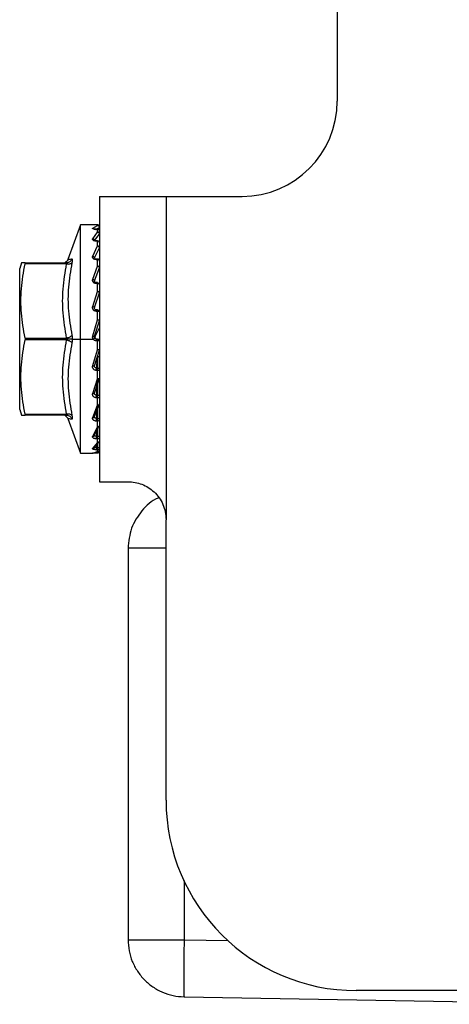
# Model space of a CAD drawing. Header units: millimetres. Extents: x 1140 to 1683, y 113 to 497.
# Tile 4 of 11: x 1371 to 1394, y 286 to 338. Entities that reach past the tile are written whole.
import ezdxf

# ---------------------------------------------------------------- set-up
doc = ezdxf.new("R2010")
doc.units = ezdxf.units.MM
doc.layers.add('1轮廓实线层', color=7, linetype='Continuous')

msp = doc.modelspace()

# ---------------------------------------------------------------- linework, layer by layer
at = {"layer": '1轮廓实线层'}
for p, q in [((1387.955, 344.999), (1387.955, 333.249)), ((1375.455, 328.249), (1375.455, 313.249)), ((1375.455, 328.249), (1378.955, 328.249)), ((1378.955, 328.249), (1378.955, 311.249)), ((1378.955, 328.249), (1382.955, 328.249)), ((1374.457, 326.754), (1373.793, 324.929)), ((1375.119, 326.749), (1374.45, 326.749)), ((1375.099, 326.584), (1375.355, 326.723)), ((1375.248, 326.509), (1375.451, 326.62)), ((1375.355, 326.748), (1375.29, 326.748)), ((1375.355, 326.723), (1375.355, 326.748)), ((1375.451, 326.62), (1375.45, 326.445)), ((1375.099, 326.024), (1375.355, 326.374)), ((1375.195, 325.922), (1375.451, 326.269)), ((1375.355, 326.521), (1375.285, 326.521)), ((1375.355, 326.517), (1375.29, 326.517)), ((1375.355, 326.374), (1375.355, 326.517)), ((1375.451, 326.269), (1375.45, 325.831)), ((1375.451, 326.123), (1375.45, 325.83)), ((1375.451, 326.569), (1375.451, 326.444)), ((1375.099, 325.104), (1375.355, 325.643)), ((1375.355, 325.908), (1375.29, 325.908)), ((1375.355, 325.893), (1375.29, 325.893)), ((1375.355, 325.643), (1375.355, 325.893)), ((1375.195, 325.011), (1375.451, 325.543)), ((1375.451, 325.543), (1375.449, 324.855)), ((1375.451, 325.31), (1375.45, 324.855)), ((1371.358, 324.749), (1371.255, 324.46)), ((1371.536, 324.749), (1371.358, 324.749)), ((1371.536, 324.749), (1373.719, 324.749)), ((1373.719, 324.699), (1371.536, 324.699)), ((1373.813, 324.764), (1373.73, 324.745)), ((1375.099, 323.887), (1375.355, 324.577)), ((1375.355, 324.949), (1375.285, 324.949)), ((1375.355, 324.919), (1375.29, 324.919)), ((1375.355, 324.577), (1375.355, 324.919)), ((1375.195, 323.81), (1375.451, 324.49)), ((1375.451, 324.49), (1375.448, 323.644)), ((1375.355, 323.712), (1375.285, 323.712)), ((1375.355, 323.66), (1375.29, 323.66)), ((1375.355, 323.251), (1375.355, 323.66)), ((1375.099, 322.457), (1375.355, 323.251)), ((1375.195, 322.4), (1375.451, 323.182)), ((1375.451, 323.182), (1375.446, 322.234)), ((1375.355, 322.279), (1375.285, 322.279)), ((1375.355, 322.203), (1375.29, 322.203)), ((1375.355, 321.755), (1375.355, 322.203)), ((1375.099, 320.91), (1375.355, 321.755)), ((1375.217, 320.95), (1375.451, 321.709)), ((1375.451, 321.709), (1375.446, 321.363)), ((1375.195, 320.878), (1375.217, 320.95)), ((1375.446, 321.363), (1375.222, 320.891)), ((1371.536, 320.799), (1373.719, 320.799)), ((1373.719, 320.699), (1371.536, 320.699)), ((1374.019, 320.749), (1374.455, 320.749)), ((1374.455, 320.749), (1375.117, 320.749)), ((1375.222, 320.891), (1375.195, 320.878)), ((1375.355, 320.749), (1375.29, 320.749)), ((1375.355, 320.647), (1375.29, 320.647)), ((1375.355, 320.189), (1375.355, 320.647)), ((1375.099, 319.352), (1375.355, 320.189)), ((1375.195, 319.347), (1375.451, 320.169)), ((1375.308, 319.71), (1375.29, 319.222)), ((1375.355, 319.843), (1375.355, 319.222)), ((1375.195, 319.29), (1375.187, 319.341)), ((1375.355, 319.222), (1375.29, 319.222)), ((1375.355, 319.098), (1375.29, 319.098)), ((1375.355, 318.662), (1375.355, 319.098)), ((1375.099, 317.889), (1375.355, 318.662)), ((1375.195, 317.911), (1375.451, 318.67)), ((1375.303, 318.505), (1375.29, 317.799)), ((1375.355, 318.662), (1375.355, 317.799)), ((1375.195, 317.86), (1375.185, 317.894)), ((1375.195, 316.669), (1375.451, 317.312)), ((1375.355, 317.799), (1375.29, 317.799)), ((1375.355, 317.661), (1375.29, 317.661)), ((1375.355, 317.277), (1375.355, 317.661)), ((1371.255, 317.038), (1371.358, 316.749)), ((1371.536, 316.799), (1373.719, 316.799)), ((1375.099, 316.621), (1375.355, 317.277)), ((1375.298, 317.129), (1375.29, 316.577)), ((1375.355, 317.277), (1375.355, 316.577)), ((1371.358, 316.749), (1371.536, 316.749)), ((1373.719, 316.749), (1371.536, 316.749)), ((1373.73, 316.752), (1373.813, 316.733)), ((1373.793, 316.569), (1374.457, 314.744)), ((1375.195, 316.627), (1375.183, 316.639)), ((1375.355, 316.577), (1375.29, 316.577)), ((1375.355, 316.435), (1375.29, 316.435)), ((1375.355, 316.129), (1375.355, 316.435)), ((1375.099, 315.635), (1375.355, 316.129)), ((1375.195, 315.705), (1375.404, 316.099)), ((1375.294, 316.011), (1375.29, 315.64)), ((1375.355, 316.129), (1375.355, 315.64)), ((1375.099, 314.997), (1375.355, 315.296)), ((1375.195, 315.675), (1375.178, 315.66)), ((1375.195, 315.085), (1375.451, 315.375)), ((1375.355, 315.64), (1375.29, 315.64)), ((1375.355, 315.503), (1375.29, 315.503)), ((1375.355, 315.296), (1375.355, 315.503)), ((1375.355, 315.296), (1375.355, 315.051)), ((1374.45, 314.749), (1375.119, 314.749)), ((1375.099, 314.751), (1375.355, 314.834)), ((1375.195, 315.069), (1375.167, 315.019)), ((1375.292, 315.195), (1375.29, 315.051)), ((1375.355, 315.051), (1375.29, 315.051)), ((1375.355, 314.928), (1375.29, 314.928)), ((1375.355, 314.75), (1375.29, 314.75)), ((1375.355, 314.834), (1375.355, 314.928)), ((1375.455, 313.249), (1376.955, 313.249)), ((1378.955, 296.499), (1378.955, 311.249)), ((1376.955, 309.749), (1376.955, 289.168)), ((1379.903, 292.285), (1379.903, 289.168)), ((1379.903, 289.168), (1382.213, 289.128)), ((1397.955, 286.499), (1388.955, 286.499)), ((1379.903, 286.169), (1402.466, 285.775))]:
    msp.add_line(p, q, dxfattribs=at)
for centre, radius, start, end in [((1382.955, 333.249), 5, 270, 0), ((1375.355, 324.849), 0.1, 0.3001, 90), ((1388.955, 296.499), 10, 180, 270)]:
    msp.add_arc(centre, radius, start, end, dxfattribs=at)
for points in [[(1374.455, 320.749), (1374.455, 321.142), (1374.455, 321.927), (1374.455, 323.06), (1374.455, 324.104), (1374.455, 325.019), (1374.455, 325.771), (1374.455, 326.325), (1374.455, 326.682), (1374.455, 326.726), (1374.455, 326.749)], [(1375.455, 326.648), (1375.454, 326.661), (1375.451, 326.687), (1375.428, 326.72), (1375.395, 326.743), (1375.368, 326.746), (1375.355, 326.748)], [(1375.355, 326.723), (1375.368, 326.721), (1375.395, 326.718), (1375.428, 326.695), (1375.451, 326.662), (1375.454, 326.636), (1375.455, 326.623)], [(1375.455, 326.421), (1375.454, 326.434), (1375.451, 326.459), (1375.428, 326.491), (1375.395, 326.513), (1375.368, 326.516), (1375.355, 326.517)], [(1375.355, 326.374), (1375.368, 326.373), (1375.395, 326.37), (1375.428, 326.348), (1375.451, 326.317), (1375.454, 326.293), (1375.455, 326.281)], [(1375.455, 325.808), (1375.454, 325.819), (1375.451, 325.841), (1375.428, 325.87), (1375.395, 325.889), (1375.368, 325.892), (1375.355, 325.893)], [(1375.355, 325.643), (1375.368, 325.641), (1375.395, 325.639), (1375.428, 325.62), (1375.451, 325.593), (1375.454, 325.572), (1375.455, 325.561)], [(1375.455, 324.849), (1375.454, 324.859), (1375.451, 324.877), (1375.428, 324.9), (1375.395, 324.916), (1375.368, 324.918), (1375.355, 324.919)], [(1375.355, 324.577), (1375.368, 324.577), (1375.395, 324.575), (1375.428, 324.56), (1375.451, 324.539), (1375.454, 324.522), (1375.455, 324.514)], [(1371.255, 317.038), (1371.255, 317.178), (1371.255, 317.458), (1371.255, 318.349), (1371.255, 319.475), (1371.255, 320.749), (1371.255, 322.022), (1371.255, 323.149), (1371.255, 324.04), (1371.255, 324.32), (1371.255, 324.46)], [(1375.355, 323.66), (1375.355, 323.671), (1375.355, 323.693), (1375.355, 323.71), (1375.355, 323.714), (1375.355, 323.704), (1375.355, 323.698)], [(1375.355, 323.698), (1375.368, 323.697), (1375.395, 323.694), (1375.428, 323.674), (1375.451, 323.646), (1375.454, 323.623), (1375.455, 323.612)], [(1375.455, 323.612), (1375.454, 323.618), (1375.451, 323.631), (1375.428, 323.647), (1375.395, 323.658), (1375.368, 323.66), (1375.355, 323.66)], [(1375.355, 323.251), (1375.368, 323.251), (1375.395, 323.249), (1375.428, 323.24), (1375.451, 323.226), (1375.454, 323.215), (1375.455, 323.21)], [(1375.29, 322.203), (1375.29, 322.216), (1375.29, 322.241), (1375.29, 322.267), (1375.29, 322.281), (1375.29, 322.278), (1375.29, 322.276)], [(1375.355, 322.203), (1375.355, 322.216), (1375.355, 322.241), (1375.355, 322.267), (1375.355, 322.281), (1375.355, 322.278), (1375.355, 322.276)], [(1375.355, 322.276), (1375.368, 322.274), (1375.395, 322.271), (1375.428, 322.249), (1375.451, 322.217), (1375.454, 322.192), (1375.455, 322.179)], [(1375.455, 322.179), (1375.454, 322.182), (1375.451, 322.189), (1375.428, 322.197), (1375.395, 322.202), (1375.368, 322.203), (1375.355, 322.203)], [(1375.355, 321.755), (1375.368, 321.754), (1375.395, 321.754), (1375.428, 321.75), (1375.451, 321.745), (1375.454, 321.74), (1375.455, 321.738)], [(1374.455, 314.749), (1374.455, 314.771), (1374.455, 314.816), (1374.455, 315.173), (1374.455, 315.727), (1374.455, 316.479), (1374.455, 317.394), (1374.455, 318.438), (1374.455, 319.571), (1374.455, 320.356), (1374.455, 320.749)], [(1375.29, 320.647), (1375.29, 320.66), (1375.29, 320.687), (1375.29, 320.721), (1375.29, 320.744), (1375.29, 320.747), (1375.29, 320.749)], [(1375.355, 320.647), (1375.355, 320.66), (1375.355, 320.687), (1375.355, 320.721), (1375.355, 320.744), (1375.355, 320.747), (1375.355, 320.749)], [(1375.355, 320.749), (1375.368, 320.747), (1375.395, 320.744), (1375.428, 320.721), (1375.451, 320.688), (1375.454, 320.662), (1375.455, 320.649)], [(1375.455, 320.649), (1375.454, 320.649), (1375.451, 320.648), (1375.428, 320.648), (1375.395, 320.647), (1375.368, 320.647), (1375.355, 320.647)], [(1375.355, 320.189), (1375.368, 320.19), (1375.395, 320.19), (1375.428, 320.192), (1375.451, 320.195), (1375.454, 320.198), (1375.455, 320.199)], [(1375.355, 319.843), (1375.368, 319.842), (1375.395, 319.839), (1375.428, 319.816), (1375.451, 319.785), (1375.454, 319.759), (1375.455, 319.747)], [(1375.29, 319.098), (1375.29, 319.111), (1375.29, 319.137), (1375.29, 319.176), (1375.29, 319.207), (1375.29, 319.217), (1375.29, 319.222)], [(1375.355, 319.098), (1375.355, 319.111), (1375.355, 319.137), (1375.355, 319.176), (1375.355, 319.207), (1375.355, 319.217), (1375.355, 319.222)], [(1375.355, 319.222), (1375.368, 319.221), (1375.395, 319.218), (1375.428, 319.195), (1375.451, 319.163), (1375.454, 319.138), (1375.455, 319.125)], [(1375.455, 319.125), (1375.454, 319.122), (1375.451, 319.115), (1375.428, 319.105), (1375.395, 319.099), (1375.368, 319.098), (1375.355, 319.098)], [(1375.355, 318.662), (1375.368, 318.663), (1375.395, 318.664), (1375.428, 318.672), (1375.451, 318.684), (1375.454, 318.693), (1375.455, 318.697)], [(1375.29, 317.661), (1375.29, 317.673), (1375.29, 317.698), (1375.29, 317.738), (1375.29, 317.775), (1375.29, 317.791), (1375.29, 317.799)], [(1375.355, 317.661), (1375.355, 317.673), (1375.355, 317.698), (1375.355, 317.738), (1375.355, 317.775), (1375.355, 317.791), (1375.355, 317.799)], [(1375.355, 317.799), (1375.368, 317.798), (1375.395, 317.795), (1375.428, 317.775), (1375.451, 317.747), (1375.454, 317.724), (1375.455, 317.713)], [(1375.455, 317.713), (1375.454, 317.706), (1375.451, 317.692), (1375.428, 317.675), (1375.395, 317.663), (1375.368, 317.662), (1375.355, 317.661)], [(1375.355, 317.277), (1375.368, 317.278), (1375.395, 317.28), (1375.428, 317.293), (1375.451, 317.313), (1375.454, 317.328), (1375.455, 317.335)], [(1375.29, 316.435), (1375.29, 316.445), (1375.29, 316.466), (1375.29, 316.506), (1375.29, 316.546), (1375.29, 316.567), (1375.29, 316.577)], [(1375.355, 316.435), (1375.355, 316.445), (1375.355, 316.466), (1375.355, 316.506), (1375.355, 316.546), (1375.355, 316.567), (1375.355, 316.577)], [(1375.355, 316.577), (1375.368, 316.576), (1375.395, 316.574), (1375.428, 316.558), (1375.451, 316.535), (1375.454, 316.516), (1375.455, 316.507)], [(1375.455, 316.507), (1375.454, 316.497), (1375.451, 316.479), (1375.428, 316.455), (1375.395, 316.438), (1375.368, 316.436), (1375.355, 316.435)], [(1375.355, 316.129), (1375.368, 316.13), (1375.395, 316.133), (1375.428, 316.15), (1375.451, 316.176), (1375.454, 316.196), (1375.455, 316.206)], [(1375.29, 315.503), (1375.29, 315.51), (1375.29, 315.526), (1375.29, 315.563), (1375.29, 315.603), (1375.29, 315.628), (1375.29, 315.64)], [(1375.355, 315.503), (1375.355, 315.51), (1375.355, 315.526), (1375.355, 315.563), (1375.355, 315.603), (1375.355, 315.628), (1375.355, 315.64)], [(1375.355, 315.64), (1375.368, 315.639), (1375.395, 315.638), (1375.428, 315.626), (1375.451, 315.61), (1375.454, 315.597), (1375.455, 315.59)], [(1375.455, 315.59), (1375.454, 315.579), (1375.451, 315.556), (1375.428, 315.527), (1375.395, 315.506), (1375.368, 315.504), (1375.355, 315.503)], [(1375.355, 315.296), (1375.368, 315.297), (1375.395, 315.3), (1375.428, 315.321), (1375.451, 315.351), (1375.454, 315.375), (1375.455, 315.387)], [(1375.29, 314.928), (1375.29, 314.932), (1375.29, 314.942), (1375.29, 314.973), (1375.29, 315.011), (1375.29, 315.037), (1375.29, 315.051)], [(1375.355, 314.928), (1375.355, 314.932), (1375.355, 314.942), (1375.355, 314.973), (1375.355, 315.011), (1375.355, 315.037), (1375.355, 315.051)], [(1375.355, 315.051), (1375.368, 315.05), (1375.395, 315.049), (1375.428, 315.044), (1375.451, 315.035), (1375.454, 315.028), (1375.455, 315.025)], [(1375.455, 315.025), (1375.454, 315.012), (1375.451, 314.987), (1375.428, 314.955), (1375.395, 314.932), (1375.368, 314.929), (1375.355, 314.928)], [(1375.355, 314.834), (1375.368, 314.835), (1375.395, 314.838), (1375.428, 314.861), (1375.451, 314.894), (1375.454, 314.919), (1375.455, 314.932)], [(1375.455, 314.85), (1375.454, 314.837), (1375.451, 314.81), (1375.428, 314.777), (1375.395, 314.754), (1375.368, 314.751), (1375.355, 314.75)], [(1376.955, 289.168), (1376.966, 289.168), (1376.988, 289.168), (1377.163, 289.168), (1377.434, 289.168), (1377.802, 289.168), (1378.251, 289.168), (1378.764, 289.168), (1379.321, 289.168), (1379.709, 289.168), (1379.903, 289.168)], [(1376.955, 289.168), (1376.966, 288.974), (1376.988, 288.586), (1377.163, 288.025), (1377.434, 287.507), (1377.802, 287.052), (1378.251, 286.676), (1378.764, 286.396), (1379.321, 286.212), (1379.709, 286.183), (1379.903, 286.169)], [(1379.903, 289.168), (1379.9, 288.972), (1379.893, 288.579), (1379.887, 288.013), (1379.882, 287.491), (1379.881, 287.034), (1379.882, 286.658), (1379.887, 286.381), (1379.893, 286.202), (1379.9, 286.18), (1379.903, 286.169)]]:
    msp.add_open_spline(points, degree=3, dxfattribs=at)
for points, knots in [([(1375.29, 326.748), (1375.275, 326.748), (1375.244, 326.748), (1375.2, 326.748), (1375.161, 326.749), (1375.129, 326.749), (1375.107, 326.749), (1375.1, 326.749), (1375.098, 326.749)], [0, 0, 0, 0, 0.174728, 0.348258, 0.524766, 0.701854, 0.880455, 1, 1, 1, 1]), ([(1375.451, 326.62), (1375.45, 326.628), (1375.449, 326.643), (1375.443, 326.662), (1375.433, 326.68), (1375.418, 326.698), (1375.4, 326.711), (1375.385, 326.717), (1375.376, 326.72), (1375.372, 326.721), (1375.371, 326.721), (1375.368, 326.721), (1375.363, 326.722), (1375.358, 326.723), (1375.355, 326.723)], [0, 0, 0, 0, 0.158452, 0.283872, 0.376174, 0.563479, 0.711515, 0.816877, 0.881636, 0.882886, 0.8925, 0.909679, 0.940482, 1, 1, 1, 1]), ([(1375.29, 326.517), (1375.275, 326.518), (1375.244, 326.518), (1375.2, 326.523), (1375.161, 326.53), (1375.129, 326.539), (1375.105, 326.55), (1375.092, 326.561), (1375.088, 326.573), (1375.095, 326.58), (1375.099, 326.584)], [0, 0, 0, 0, 0.123155, 0.245465, 0.369875, 0.494693, 0.620577, 0.746985, 0.873648, 1, 1, 1, 1]), ([(1375.099, 326.584), (1375.111, 326.582), (1375.13, 326.578), (1375.152, 326.565), (1375.167, 326.551), (1375.18, 326.534), (1375.191, 326.511), (1375.193, 326.492), (1375.195, 326.48)], [0, 0, 0, 0, 0.239663, 0.368648, 0.500333, 0.631969, 0.760814, 1, 1, 1, 1]), ([(1375.292, 326.518), (1375.278, 326.516), (1375.25, 326.511), (1375.226, 326.502), (1375.22, 326.493), (1375.218, 326.491)], [0, 0, 0, 0, 0.448265, 0.853262, 1, 1, 1, 1]), ([(1375.451, 326.269), (1375.45, 326.277), (1375.449, 326.292), (1375.443, 326.31), (1375.433, 326.328), (1375.418, 326.346), (1375.4, 326.36), (1375.385, 326.367), (1375.376, 326.37), (1375.372, 326.371), (1375.371, 326.371), (1375.368, 326.372), (1375.363, 326.373), (1375.358, 326.374), (1375.355, 326.374)], [0, 0, 0, 0, 0.158452, 0.283872, 0.376174, 0.56348, 0.711517, 0.816879, 0.881636, 0.882886, 0.892499, 0.909678, 0.940481, 1, 1, 1, 1]), ([(1375.29, 325.893), (1375.275, 325.894), (1375.244, 325.895), (1375.2, 325.904), (1375.161, 325.917), (1375.129, 325.934), (1375.105, 325.955), (1375.092, 325.978), (1375.088, 326.001), (1375.095, 326.016), (1375.099, 326.024)], [0, 0, 0, 0, 0.123155, 0.245465, 0.369875, 0.494693, 0.620577, 0.746985, 0.873648, 1, 1, 1, 1]), ([(1375.099, 326.024), (1375.111, 326.021), (1375.13, 326.016), (1375.152, 326.002), (1375.167, 325.988), (1375.18, 325.972), (1375.191, 325.95), (1375.193, 325.933), (1375.195, 325.922)], [0, 0, 0, 0, 0.239663, 0.368648, 0.500333, 0.631969, 0.760814, 1, 1, 1, 1]), ([(1375.292, 325.907), (1375.279, 325.906), (1375.253, 325.905), (1375.23, 325.903), (1375.223, 325.901), (1375.222, 325.9)], [0, 0, 0, 0, 0.4749253, 0.9083738, 1, 1, 1, 1]), ([(1375.29, 325.905), (1375.29, 325.906), (1375.29, 325.909), (1375.29, 325.899), (1375.29, 325.893)], [0, 0, 0, 0, 0.398167, 1, 1, 1, 1]), ([(1375.451, 325.543), (1375.45, 325.55), (1375.449, 325.563), (1375.443, 325.579), (1375.433, 325.596), (1375.418, 325.613), (1375.4, 325.626), (1375.385, 325.634), (1375.376, 325.637), (1375.372, 325.638), (1375.371, 325.639), (1375.368, 325.64), (1375.363, 325.641), (1375.358, 325.642), (1375.355, 325.643)], [0, 0, 0, 0, 0.158452, 0.2838719, 0.3761737, 0.5634802, 0.7115167, 0.8168786, 0.8816363, 0.8828859, 0.8924994, 0.9096782, 0.9404815, 1, 1, 1, 1]), ([(1375.29, 324.919), (1375.275, 324.92), (1375.244, 324.921), (1375.2, 324.933), (1375.161, 324.952), (1375.129, 324.977), (1375.105, 325.006), (1375.092, 325.038), (1375.088, 325.072), (1375.095, 325.093), (1375.099, 325.104)], [0, 0, 0, 0, 0.123155, 0.245465, 0.369875, 0.494693, 0.620577, 0.746985, 0.873648, 1, 1, 1, 1]), ([(1375.099, 325.104), (1375.111, 325.1), (1375.13, 325.095), (1375.152, 325.081), (1375.167, 325.068), (1375.18, 325.054), (1375.191, 325.035), (1375.193, 325.02), (1375.195, 325.011)], [0, 0, 0, 0, 0.239663, 0.368648, 0.500333, 0.631969, 0.760814, 1, 1, 1, 1]), ([(1371.536, 320.799), (1371.46, 321.233), (1371.309, 322.092), (1371.309, 323.405), (1371.46, 324.264), (1371.536, 324.699)], [0, 0, 0, 0, 0.3360555, 0.6638776, 1, 1, 1, 1]), ([(1371.536, 324.749), (1371.537, 324.748), (1371.54, 324.747), (1371.541, 324.736), (1371.54, 324.72), (1371.537, 324.706), (1371.536, 324.699)], [0, 0, 0, 0, 0.250992, 0.5, 0.749008, 1, 1, 1, 1]), ([(1373.503, 324.749), (1373.534, 324.75), (1373.599, 324.752), (1373.655, 324.784), (1373.684, 324.8)], [0, 0, 0, 0, 0.4870379, 1, 1, 1, 1]), ([(1373.719, 320.799), (1373.647, 321.24), (1373.507, 322.093), (1373.507, 323.404), (1373.647, 324.258), (1373.719, 324.699)], [0, 0, 0, 0, 0.340704, 0.659112, 1, 1, 1, 1]), ([(1373.8, 324.948), (1373.787, 324.92), (1373.761, 324.861), (1373.71, 324.82), (1373.684, 324.8)], [0, 0, 0, 0, 0.487038, 1, 1, 1, 1]), ([(1373.812, 324.765), (1373.811, 324.764), (1373.783, 324.749), (1373.75, 324.749), (1373.719, 324.749)], [0, 0, 0, 0, 0.046372, 1, 1, 1, 1]), ([(1373.719, 324.699), (1373.749, 324.696), (1373.812, 324.689), (1373.896, 324.7), (1373.965, 324.724), (1373.989, 324.75), (1374.001, 324.762)], [0, 0, 0, 0, 0.243668, 0.500005, 0.756339, 1, 1, 1, 1]), ([(1373.719, 324.699), (1373.724, 324.706), (1373.731, 324.716), (1373.736, 324.728), (1373.737, 324.736), (1373.736, 324.742), (1373.731, 324.747), (1373.724, 324.748), (1373.719, 324.749)], [0, 0, 0, 0, 0.262094, 0.382809, 0.500199, 0.617562, 0.738197, 1, 1, 1, 1]), ([(1374.001, 324.762), (1373.929, 324.332), (1373.788, 323.489), (1373.788, 322.204), (1373.929, 321.37), (1374.001, 320.945)], [0, 0, 0, 0, 0.33763, 0.66264, 1, 1, 1, 1]), ([(1373.802, 324.946), (1373.813, 324.947), (1373.833, 324.949), (1373.949, 324.955), (1374.001, 324.958)], [0, 0, 0, 0, 0.555068, 1, 1, 1, 1]), ([(1374.001, 324.958), (1373.989, 324.93), (1373.965, 324.871), (1373.898, 324.802), (1373.84, 324.777), (1373.812, 324.765)], [0, 0, 0, 0, 0.327289, 0.671601, 1, 1, 1, 1]), ([(1374.001, 324.958), (1374.006, 324.956), (1374.016, 324.951), (1374.02, 324.91), (1374.016, 324.848), (1374.006, 324.791), (1374.001, 324.762)], [0, 0, 0, 0, 0.251077, 0.499732, 0.748596, 1, 1, 1, 1]), ([(1375.292, 324.949), (1375.279, 324.95), (1375.254, 324.951), (1375.227, 324.956), (1375.206, 324.962), (1375.198, 324.968), (1375.195, 324.971)], [0, 0, 0, 0, 0.274738, 0.529284, 0.76929, 1, 1, 1, 1]), ([(1375.29, 324.919), (1375.29, 324.927), (1375.29, 324.943), (1375.29, 324.952), (1375.29, 324.949), (1375.29, 324.949)], [0, 0, 0, 0, 0.494783, 0.989566, 1, 1, 1, 1]), ([(1375.355, 324.919), (1375.355, 324.927), (1375.355, 324.943), (1375.355, 324.952), (1375.355, 324.949), (1375.355, 324.949)], [0, 0, 0, 0, 0.494783, 0.989566, 1, 1, 1, 1]), ([(1375.451, 324.49), (1375.45, 324.496), (1375.449, 324.505), (1375.443, 324.519), (1375.433, 324.533), (1375.418, 324.548), (1375.4, 324.56), (1375.385, 324.568), (1375.376, 324.571), (1375.372, 324.572), (1375.371, 324.573), (1375.368, 324.574), (1375.363, 324.576), (1375.358, 324.577), (1375.355, 324.577)], [0, 0, 0, 0, 0.158452, 0.283872, 0.376174, 0.563479, 0.711516, 0.816878, 0.881636, 0.882886, 0.8925, 0.909679, 0.940482, 1, 1, 1, 1]), ([(1375.29, 323.66), (1375.275, 323.661), (1375.244, 323.663), (1375.2, 323.678), (1375.161, 323.7), (1375.129, 323.731), (1375.105, 323.766), (1375.092, 323.806), (1375.088, 323.847), (1375.095, 323.874), (1375.099, 323.887)], [0, 0, 0, 0, 0.123155, 0.245465, 0.369875, 0.494693, 0.620577, 0.746985, 0.873648, 1, 1, 1, 1]), ([(1375.099, 323.887), (1375.111, 323.883), (1375.13, 323.877), (1375.152, 323.865), (1375.167, 323.854), (1375.18, 323.843), (1375.191, 323.827), (1375.193, 323.817), (1375.195, 323.81)], [0, 0, 0, 0, 0.239663, 0.368648, 0.500333, 0.631969, 0.760814, 1, 1, 1, 1]), ([(1375.196, 323.759), (1375.194, 323.763), (1375.19, 323.773), (1375.19, 323.791), (1375.193, 323.803), (1375.195, 323.81)], [0, 0, 0, 0, 0.2375774, 0.6186612, 1, 1, 1, 1]), ([(1375.292, 323.711), (1375.28, 323.712), (1375.256, 323.715), (1375.228, 323.726), (1375.206, 323.741), (1375.199, 323.754), (1375.195, 323.76)], [0, 0, 0, 0, 0.268273, 0.52142, 0.76398, 1, 1, 1, 1]), ([(1375.29, 323.709), (1375.29, 323.71), (1375.29, 323.713), (1375.29, 323.704), (1375.29, 323.698)], [0, 0, 0, 0, 0.371343, 1, 1, 1, 1]), ([(1375.29, 323.66), (1375.29, 323.671), (1375.29, 323.692), (1375.29, 323.709), (1375.29, 323.709), (1375.29, 323.709)], [0, 0, 0, 0, 0.415057, 0.830114, 1, 1, 1, 1]), ([(1375.451, 323.182), (1375.45, 323.186), (1375.449, 323.192), (1375.443, 323.202), (1375.433, 323.213), (1375.418, 323.224), (1375.4, 323.235), (1375.385, 323.241), (1375.376, 323.244), (1375.372, 323.246), (1375.371, 323.246), (1375.368, 323.247), (1375.363, 323.249), (1375.358, 323.251), (1375.355, 323.251)], [0, 0, 0, 0, 0.158452, 0.283872, 0.376174, 0.56348, 0.711517, 0.816879, 0.881636, 0.882886, 0.892499, 0.909678, 0.940481, 1, 1, 1, 1]), ([(1375.29, 322.203), (1375.275, 322.204), (1375.244, 322.206), (1375.2, 322.223), (1375.161, 322.248), (1375.129, 322.281), (1375.105, 322.321), (1375.092, 322.365), (1375.088, 322.412), (1375.095, 322.442), (1375.099, 322.457)], [0, 0, 0, 0, 0.123145, 0.245406, 0.369372, 0.49391, 0.619808, 0.74645, 0.873415, 1, 1, 1, 1]), ([(1375.099, 322.457), (1375.111, 322.453), (1375.13, 322.447), (1375.152, 322.437), (1375.167, 322.428), (1375.18, 322.42), (1375.191, 322.41), (1375.193, 322.404), (1375.195, 322.4)], [0, 0, 0, 0, 0.239662, 0.368648, 0.500332, 0.631968, 0.760814, 1, 1, 1, 1]), ([(1375.29, 322.276), (1375.283, 322.276), (1375.267, 322.277), (1375.245, 322.285), (1375.225, 322.298), (1375.209, 322.315), (1375.197, 322.334), (1375.191, 322.356), (1375.189, 322.378), (1375.193, 322.393), (1375.195, 322.4)], [0, 0, 0, 0, 0.12551, 0.250919, 0.376164, 0.50119, 0.626004, 0.750668, 0.875293, 1, 1, 1, 1]), ([(1375.451, 321.709), (1375.45, 321.71), (1375.449, 321.713), (1375.443, 321.718), (1375.433, 321.724), (1375.418, 321.732), (1375.4, 321.74), (1375.385, 321.745), (1375.376, 321.748), (1375.372, 321.749), (1375.371, 321.75), (1375.368, 321.751), (1375.363, 321.752), (1375.358, 321.754), (1375.355, 321.755)], [0, 0, 0, 0, 0.158452, 0.283872, 0.376174, 0.56348, 0.711516, 0.816878, 0.881636, 0.882886, 0.8925, 0.909678, 0.940481, 1, 1, 1, 1]), ([(1374.001, 320.945), (1373.989, 320.929), (1373.965, 320.896), (1373.896, 320.852), (1373.812, 320.817), (1373.749, 320.805), (1373.719, 320.799)], [0, 0, 0, 0, 0.2436615, 0.4999961, 0.7563328, 1, 1, 1, 1]), ([(1374.001, 320.945), (1374.006, 320.914), (1374.017, 320.853), (1374.018, 320.783), (1374.019, 320.749)], [0, 0, 0, 0, 0.502455, 1, 1, 1, 1]), ([(1371.536, 316.799), (1371.46, 317.233), (1371.309, 318.092), (1371.309, 319.406), (1371.46, 320.264), (1371.536, 320.699)], [0, 0, 0, 0, 0.336055, 0.663878, 1, 1, 1, 1]), ([(1371.536, 320.799), (1371.537, 320.791), (1371.54, 320.775), (1371.541, 320.749), (1371.54, 320.722), (1371.537, 320.707), (1371.536, 320.699)], [0, 0, 0, 0, 0.250992, 0.5, 0.749008, 1, 1, 1, 1]), ([(1373.719, 316.799), (1373.647, 317.24), (1373.507, 318.093), (1373.507, 319.405), (1373.647, 320.258), (1373.719, 320.699)], [0, 0, 0, 0, 0.340843, 0.659251, 1, 1, 1, 1]), ([(1373.737, 320.749), (1373.737, 320.753), (1373.736, 320.762), (1373.731, 320.78), (1373.724, 320.791), (1373.719, 320.799)], [0, 0, 0, 0, 0.2319053, 0.4722924, 1, 1, 1, 1]), ([(1373.719, 320.699), (1373.724, 320.706), (1373.731, 320.718), (1373.736, 320.736), (1373.737, 320.744), (1373.737, 320.749)], [0, 0, 0, 0, 0.527704, 0.768098, 1, 1, 1, 1]), ([(1373.719, 320.699), (1373.749, 320.693), (1373.812, 320.681), (1373.896, 320.646), (1373.965, 320.602), (1373.989, 320.569), (1374.001, 320.553)], [0, 0, 0, 0, 0.243667, 0.500003, 0.756338, 1, 1, 1, 1]), ([(1374.019, 320.749), (1374.006, 320.749), (1373.98, 320.749), (1373.911, 320.749), (1373.828, 320.749), (1373.767, 320.749), (1373.737, 320.749)], [0, 0, 0, 0, 0.245293, 0.501657, 0.757133, 1, 1, 1, 1]), ([(1374.001, 320.553), (1373.929, 320.128), (1373.788, 319.293), (1373.788, 318.009), (1373.929, 317.165), (1374.001, 316.735)], [0, 0, 0, 0, 0.337324, 0.662344, 1, 1, 1, 1]), ([(1374.019, 320.749), (1374.018, 320.714), (1374.017, 320.645), (1374.006, 320.584), (1374.001, 320.553)], [0, 0, 0, 0, 0.497638, 1, 1, 1, 1]), ([(1375.117, 320.749), (1375.111, 320.761), (1375.099, 320.786), (1375.091, 320.827), (1375.089, 320.869), (1375.096, 320.896), (1375.099, 320.91)], [0, 0, 0, 0, 0.247721, 0.496925, 0.748976, 1, 1, 1, 1]), ([(1375.099, 320.91), (1375.111, 320.906), (1375.13, 320.9), (1375.152, 320.893), (1375.167, 320.888), (1375.18, 320.884), (1375.191, 320.88), (1375.193, 320.879), (1375.195, 320.878)], [0, 0, 0, 0, 0.2396625, 0.368648, 0.5003326, 0.6319685, 0.760814, 1, 1, 1, 1]), ([(1375.117, 320.749), (1375.128, 320.755), (1375.145, 320.765), (1375.165, 320.776), (1375.179, 320.784), (1375.19, 320.791), (1375.201, 320.797), (1375.203, 320.798), (1375.204, 320.799)], [0, 0, 0, 0, 0.2398, 0.368762, 0.500387, 0.631955, 0.760754, 1, 1, 1, 1]), ([(1375.29, 320.647), (1375.273, 320.648), (1375.238, 320.651), (1375.189, 320.673), (1375.147, 320.705), (1375.127, 320.734), (1375.117, 320.749)], [0, 0, 0, 0, 0.249316, 0.497732, 0.748432, 1, 1, 1, 1]), ([(1375.204, 320.799), (1375.201, 320.805), (1375.195, 320.817), (1375.19, 320.837), (1375.19, 320.858), (1375.193, 320.871), (1375.195, 320.878)], [0, 0, 0, 0, 0.250273, 0.500132, 0.749976, 1, 1, 1, 1]), ([(1375.29, 320.749), (1375.282, 320.749), (1375.264, 320.751), (1375.24, 320.761), (1375.219, 320.777), (1375.209, 320.792), (1375.204, 320.799)], [0, 0, 0, 0, 0.2504714, 0.5007242, 0.750518, 1, 1, 1, 1]), ([(1375.222, 320.891), (1375.219, 320.883), (1375.213, 320.868), (1375.212, 320.842), (1375.216, 320.817), (1375.227, 320.794), (1375.243, 320.775), (1375.263, 320.76), (1375.287, 320.751), (1375.304, 320.749), (1375.312, 320.749)], [0, 0, 0, 0, 0.124653, 0.250346, 0.375583, 0.499854, 0.627871, 0.748273, 0.869545, 1, 1, 1, 1]), ([(1375.451, 320.169), (1375.45, 320.169), (1375.449, 320.168), (1375.443, 320.168), (1375.433, 320.169), (1375.418, 320.172), (1375.4, 320.177), (1375.385, 320.181), (1375.376, 320.183), (1375.372, 320.184), (1375.371, 320.185), (1375.368, 320.186), (1375.363, 320.187), (1375.358, 320.189), (1375.355, 320.189)], [0, 0, 0, 0, 0.158452, 0.283872, 0.376174, 0.563479, 0.711515, 0.816877, 0.881636, 0.882886, 0.8925, 0.909679, 0.940482, 1, 1, 1, 1]), ([(1375.29, 319.098), (1375.275, 319.099), (1375.244, 319.101), (1375.2, 319.117), (1375.161, 319.142), (1375.129, 319.176), (1375.105, 319.215), (1375.092, 319.26), (1375.088, 319.307), (1375.095, 319.337), (1375.099, 319.352)], [0, 0, 0, 0, 0.123155, 0.245465, 0.369875, 0.494693, 0.620577, 0.746985, 0.873648, 1, 1, 1, 1]), ([(1375.099, 319.352), (1375.111, 319.349), (1375.13, 319.344), (1375.152, 319.34), (1375.167, 319.338), (1375.18, 319.338), (1375.191, 319.34), (1375.193, 319.344), (1375.195, 319.347)], [0, 0, 0, 0, 0.2396625, 0.368648, 0.5003326, 0.6319685, 0.760814, 1, 1, 1, 1]), ([(1375.29, 319.222), (1375.283, 319.222), (1375.267, 319.223), (1375.245, 319.232), (1375.225, 319.244), (1375.209, 319.26), (1375.197, 319.28), (1375.191, 319.302), (1375.189, 319.325), (1375.193, 319.339), (1375.195, 319.347)], [0, 0, 0, 0, 0.125508, 0.25092, 0.376168, 0.501197, 0.626013, 0.750672, 0.875294, 1, 1, 1, 1]), ([(1375.451, 318.67), (1375.45, 318.667), (1375.449, 318.662), (1375.443, 318.657), (1375.433, 318.654), (1375.418, 318.652), (1375.4, 318.653), (1375.385, 318.656), (1375.376, 318.657), (1375.372, 318.658), (1375.371, 318.658), (1375.368, 318.659), (1375.363, 318.66), (1375.358, 318.662), (1375.355, 318.662)], [0, 0, 0, 0, 0.158452, 0.283872, 0.376174, 0.56348, 0.711517, 0.816879, 0.881636, 0.882886, 0.892499, 0.909678, 0.940481, 1, 1, 1, 1]), ([(1375.29, 317.661), (1375.275, 317.662), (1375.244, 317.664), (1375.2, 317.678), (1375.161, 317.7), (1375.129, 317.731), (1375.105, 317.766), (1375.092, 317.806), (1375.088, 317.848), (1375.095, 317.876), (1375.099, 317.889)], [0, 0, 0, 0, 0.1231547, 0.2454653, 0.3698745, 0.4946931, 0.6205773, 0.7469847, 0.8736483, 1, 1, 1, 1]), ([(1375.099, 317.889), (1375.111, 317.887), (1375.13, 317.883), (1375.152, 317.883), (1375.167, 317.885), (1375.18, 317.889), (1375.191, 317.897), (1375.193, 317.906), (1375.195, 317.911)], [0, 0, 0, 0, 0.239663, 0.368648, 0.500333, 0.631969, 0.760814, 1, 1, 1, 1]), ([(1375.29, 317.799), (1375.283, 317.8), (1375.267, 317.801), (1375.245, 317.808), (1375.225, 317.819), (1375.209, 317.833), (1375.197, 317.851), (1375.191, 317.871), (1375.189, 317.891), (1375.193, 317.905), (1375.195, 317.911)], [0, 0, 0, 0, 0.125508, 0.25092, 0.376168, 0.501197, 0.626013, 0.750672, 0.875294, 1, 1, 1, 1]), ([(1375.451, 317.312), (1375.45, 317.307), (1375.449, 317.298), (1375.443, 317.289), (1375.433, 317.281), (1375.418, 317.275), (1375.4, 317.273), (1375.385, 317.273), (1375.376, 317.274), (1375.372, 317.274), (1375.371, 317.274), (1375.368, 317.275), (1375.363, 317.276), (1375.358, 317.277), (1375.355, 317.277)], [0, 0, 0, 0, 0.158452, 0.283872, 0.376174, 0.56348, 0.711517, 0.816879, 0.881636, 0.882886, 0.892499, 0.909678, 0.940481, 1, 1, 1, 1]), ([(1371.536, 316.799), (1371.537, 316.792), (1371.54, 316.777), (1371.541, 316.761), (1371.54, 316.751), (1371.537, 316.749), (1371.536, 316.749)], [0, 0, 0, 0, 0.250992, 0.5, 0.749008, 1, 1, 1, 1]), ([(1374.001, 316.735), (1373.989, 316.748), (1373.965, 316.774), (1373.896, 316.798), (1373.812, 316.808), (1373.749, 316.802), (1373.719, 316.799)], [0, 0, 0, 0, 0.2436615, 0.4999961, 0.7563328, 1, 1, 1, 1]), ([(1373.719, 316.749), (1373.724, 316.749), (1373.731, 316.75), (1373.736, 316.756), (1373.737, 316.762), (1373.736, 316.769), (1373.731, 316.781), (1373.724, 316.792), (1373.719, 316.799)], [0, 0, 0, 0, 0.262094, 0.382809, 0.500199, 0.617562, 0.738197, 1, 1, 1, 1]), ([(1373.684, 316.698), (1373.655, 316.714), (1373.599, 316.745), (1373.534, 316.747), (1373.503, 316.748)], [0, 0, 0, 0, 0.5129621, 1, 1, 1, 1]), ([(1373.684, 316.698), (1373.71, 316.677), (1373.761, 316.637), (1373.787, 316.578), (1373.8, 316.549)], [0, 0, 0, 0, 0.512962, 1, 1, 1, 1]), ([(1373.719, 316.749), (1373.75, 316.748), (1373.783, 316.748), (1373.811, 316.733), (1373.812, 316.733)], [0, 0, 0, 0, 0.9541111, 1, 1, 1, 1]), ([(1374.001, 316.54), (1373.955, 316.542), (1373.849, 316.548), (1373.778, 316.553), (1373.801, 316.551), (1373.802, 316.551)], [0, 0, 0, 0, 0.4191019, 0.9772616, 1, 1, 1, 1]), ([(1373.812, 316.733), (1373.84, 316.721), (1373.898, 316.696), (1373.965, 316.626), (1373.989, 316.568), (1374.001, 316.54)], [0, 0, 0, 0, 0.328517, 0.672769, 1, 1, 1, 1]), ([(1374.001, 316.735), (1374.006, 316.707), (1374.016, 316.65), (1374.02, 316.588), (1374.016, 316.546), (1374.006, 316.542), (1374.001, 316.54)], [0, 0, 0, 0, 0.251076, 0.49973, 0.748595, 1, 1, 1, 1]), ([(1375.29, 316.435), (1375.275, 316.436), (1375.244, 316.437), (1375.2, 316.449), (1375.161, 316.467), (1375.129, 316.491), (1375.105, 316.52), (1375.092, 316.553), (1375.088, 316.588), (1375.095, 316.61), (1375.099, 316.621)], [0, 0, 0, 0, 0.123155, 0.245465, 0.369875, 0.494693, 0.620577, 0.746985, 0.873648, 1, 1, 1, 1]), ([(1375.099, 316.621), (1375.111, 316.62), (1375.13, 316.617), (1375.152, 316.621), (1375.167, 316.626), (1375.18, 316.635), (1375.191, 316.648), (1375.193, 316.661), (1375.195, 316.669)], [0, 0, 0, 0, 0.239663, 0.368648, 0.500333, 0.631969, 0.760814, 1, 1, 1, 1]), ([(1375.29, 316.577), (1375.283, 316.578), (1375.267, 316.578), (1375.245, 316.584), (1375.225, 316.593), (1375.209, 316.605), (1375.197, 316.619), (1375.191, 316.635), (1375.189, 316.652), (1375.193, 316.664), (1375.195, 316.669)], [0, 0, 0, 0, 0.1255083, 0.2509198, 0.3761681, 0.5011974, 0.6260128, 0.7506722, 0.8752944, 1, 1, 1, 1]), ([(1375.451, 316.188), (1375.45, 316.182), (1375.449, 316.17), (1375.443, 316.157), (1375.433, 316.145), (1375.418, 316.135), (1375.4, 316.129), (1375.385, 316.127), (1375.376, 316.127), (1375.372, 316.127), (1375.371, 316.127), (1375.368, 316.127), (1375.363, 316.128), (1375.358, 316.129), (1375.355, 316.129)], [0, 0, 0, 0, 0.158452, 0.283872, 0.376174, 0.56348, 0.711516, 0.816878, 0.881636, 0.882886, 0.8925, 0.909679, 0.940482, 1, 1, 1, 1]), ([(1375.29, 315.503), (1375.275, 315.503), (1375.244, 315.504), (1375.2, 315.512), (1375.161, 315.525), (1375.129, 315.542), (1375.105, 315.563), (1375.092, 315.586), (1375.088, 315.611), (1375.095, 315.627), (1375.099, 315.635)], [0, 0, 0, 0, 0.123155, 0.245465, 0.369875, 0.494693, 0.620577, 0.746985, 0.873648, 1, 1, 1, 1]), ([(1375.099, 315.635), (1375.111, 315.634), (1375.13, 315.633), (1375.152, 315.64), (1375.167, 315.649), (1375.18, 315.66), (1375.191, 315.678), (1375.193, 315.695), (1375.195, 315.705)], [0, 0, 0, 0, 0.239663, 0.368648, 0.500333, 0.631969, 0.760814, 1, 1, 1, 1]), ([(1375.29, 315.64), (1375.283, 315.64), (1375.267, 315.641), (1375.245, 315.644), (1375.225, 315.651), (1375.209, 315.659), (1375.197, 315.669), (1375.191, 315.681), (1375.189, 315.693), (1375.193, 315.701), (1375.195, 315.705)], [0, 0, 0, 0, 0.1255083, 0.2509198, 0.3761681, 0.5011974, 0.6260128, 0.7506722, 0.8752944, 1, 1, 1, 1]), ([(1375.451, 315.375), (1375.45, 315.367), (1375.449, 315.354), (1375.443, 315.338), (1375.433, 315.322), (1375.418, 315.309), (1375.4, 315.3), (1375.385, 315.296), (1375.376, 315.295), (1375.372, 315.295), (1375.371, 315.295), (1375.368, 315.295), (1375.363, 315.295), (1375.358, 315.295), (1375.355, 315.296)], [0, 0, 0, 0, 0.158452, 0.283872, 0.376174, 0.56348, 0.711516, 0.816878, 0.881636, 0.882886, 0.8925, 0.909678, 0.940481, 1, 1, 1, 1]), ([(1375.29, 314.928), (1375.275, 314.928), (1375.244, 314.929), (1375.2, 314.933), (1375.161, 314.939), (1375.129, 314.948), (1375.105, 314.958), (1375.092, 314.971), (1375.088, 314.984), (1375.095, 314.993), (1375.099, 314.997)], [0, 0, 0, 0, 0.1231547, 0.2454653, 0.3698745, 0.4946931, 0.6205773, 0.7469847, 0.8736483, 1, 1, 1, 1]), ([(1375.29, 314.75), (1375.275, 314.75), (1375.244, 314.75), (1375.2, 314.749), (1375.161, 314.749), (1375.129, 314.749), (1375.105, 314.749), (1375.092, 314.749), (1375.088, 314.75), (1375.095, 314.751), (1375.099, 314.751)], [0, 0, 0, 0, 0.123155, 0.245465, 0.369875, 0.494693, 0.620577, 0.746985, 0.873648, 1, 1, 1, 1]), ([(1375.095, 314.749), (1375.1, 314.749), (1375.109, 314.75), (1375.126, 314.755), (1375.138, 314.761), (1375.144, 314.765), (1375.145, 314.766)], [0, 0, 0, 0, 0.30845, 0.641244, 0.975015, 1, 1, 1, 1]), ([(1375.099, 314.997), (1375.111, 314.997), (1375.13, 314.998), (1375.152, 315.008), (1375.167, 315.019), (1375.18, 315.033), (1375.191, 315.054), (1375.193, 315.073), (1375.195, 315.085)], [0, 0, 0, 0, 0.239663, 0.368648, 0.500333, 0.631969, 0.760814, 1, 1, 1, 1]), ([(1375.29, 315.051), (1375.283, 315.051), (1375.267, 315.051), (1375.245, 315.053), (1375.225, 315.056), (1375.209, 315.06), (1375.197, 315.065), (1375.191, 315.071), (1375.189, 315.078), (1375.193, 315.082), (1375.195, 315.085)], [0, 0, 0, 0, 0.1255083, 0.2509198, 0.3761681, 0.5011974, 0.6260128, 0.7506722, 0.8752944, 1, 1, 1, 1]), ([(1375.451, 314.928), (1375.45, 314.92), (1375.449, 314.905), (1375.443, 314.887), (1375.433, 314.869), (1375.418, 314.853), (1375.4, 314.842), (1375.385, 314.837), (1375.376, 314.835), (1375.372, 314.834), (1375.371, 314.834), (1375.368, 314.834), (1375.363, 314.834), (1375.358, 314.834), (1375.355, 314.834)], [0, 0, 0, 0, 0.158452, 0.283872, 0.376174, 0.563479, 0.711516, 0.816878, 0.881636, 0.882886, 0.8925, 0.909679, 0.940482, 1, 1, 1, 1]), ([(1376.955, 313.249), (1377.077, 313.243), (1377.314, 313.231), (1377.682, 313.124), (1378.024, 312.954), (1378.333, 312.716), (1378.597, 312.416), (1378.798, 312.059), (1378.931, 311.665), (1378.947, 311.388), (1378.955, 311.249)], [0, 0, 0, 0, 0.133242, 0.258777, 0.378883, 0.497592, 0.621071, 0.745038, 0.872544, 1, 1, 1, 1]), ([(1378.55, 312.393), (1378.539, 312.389), (1378.19, 312.275), (1377.654, 311.729), (1377.064, 310.826), (1376.992, 310.108), (1376.955, 309.749)], [0, 0, 0, 0, 0.01106, 0.340707, 0.670353, 1, 1, 1, 1]), ([(1378.955, 309.749), (1378.893, 309.749), (1378.645, 309.749), (1378.252, 309.749), (1377.802, 309.749), (1377.434, 309.749), (1377.163, 309.749), (1376.988, 309.749), (1376.966, 309.749), (1376.955, 309.749)], [0, 0, 0, 0, 0.052505, 0.210421, 0.368337, 0.526253, 0.684168, 0.842084, 1, 1, 1, 1])]:
    msp.add_open_spline(points, degree=3, knots=knots, dxfattribs=at)

doc.saveas('drawing.dxf')
